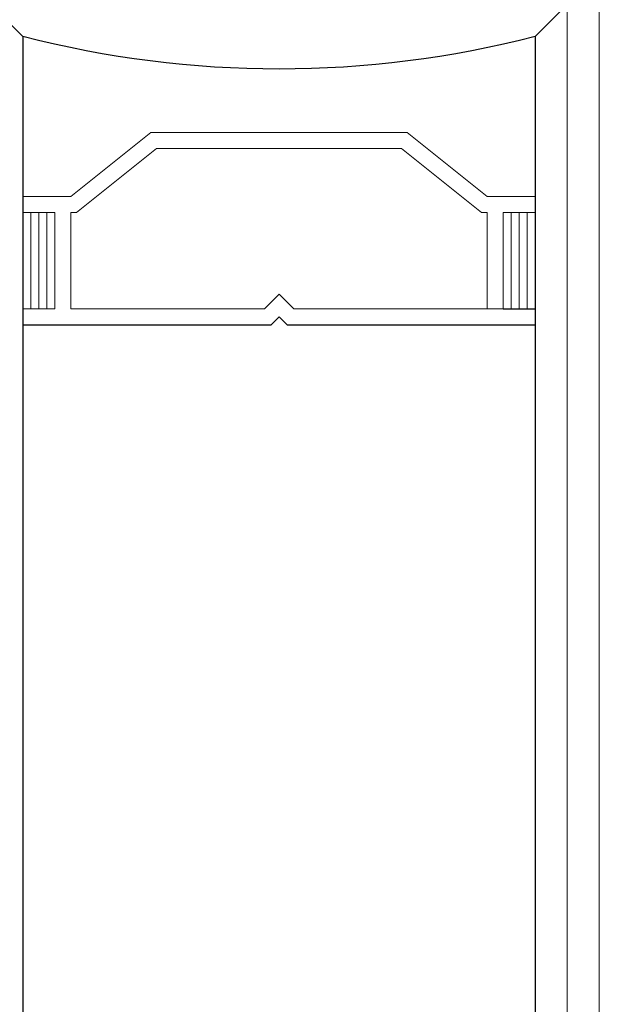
# Model space of a CAD drawing. Header units: centimetres. Extents: x -228435 to 56419, y -89367 to 477256.
# Tile 187 of 201: x 13727 to 13745, y 19556 to 19587. Entities that reach past the tile are written whole.
import ezdxf

# ---------------------------------------------------------------- set-up
doc = ezdxf.new("R2010")
doc.units = ezdxf.units.CM
doc.header["$LTSCALE"] = 50
doc.layers.get('0').update_dxf_attribs({"color": 8})
for name, color, linetype, lineweight in [('AP-GLASS', 8, 'Continuous', 25), ('AP-GLASS HATCH', 8, 'Continuous', 9), ('AP-PROFILE', 8, 'Continuous', 25)]:
    doc.layers.add(name, color=color, linetype=linetype, lineweight=lineweight)

# ---------------------------------------------------------------- blocks, each defined once
blk = doc.blocks.new('6-16-6')
at = {"layer": 'AP-GLASS', "color": 7}
for p, q in [((-33.295, -81.732), (-32.295, -82.732)), ((-32.295, -82.732), (51.705, -82.732)), ((-23.298, -82.732), (-23.298, -90.482)), ((-23.548, -90.732), (-23.298, -90.482)), ((-23.298, -90.982), (-23.548, -90.732)), ((-23.298, -90.982), (-23.298, -98.732)), ((-23.798, -97.732), (-23.798, -98.732)), ((-32.295, -98.732), (-33.295, -99.732)), ((-32.295, -98.732), (51.705, -98.732))]:
    blk.add_line(p, q, dxfattribs=at)
blk.add_arc((-63.369, -90.732), 32.087, 345.5627, 14.4373, dxfattribs=at)
at = {"layer": 'AP-GLASS HATCH', "color": 1, "lineweight": 9}
for p, q in [((-27.298, -82.732), (-27.298, -84.232)), ((-26.798, -82.732), (-26.798, -83.732)), ((-26.798, -82.982), (-23.798, -82.982)), ((-23.798, -82.732), (-23.798, -83.732)), ((-26.798, -83.232), (-23.798, -83.232)), ((-26.798, -83.482), (-23.798, -83.482)), ((-26.798, -83.732), (-23.798, -83.732)), ((-29.298, -86.732), (-27.298, -84.232)), ((-26.798, -84.232), (-23.798, -84.232)), ((-26.798, -84.232), (-26.798, -84.408)), ((-23.798, -84.232), (-23.798, -90.275)), ((-28.798, -86.908), (-26.798, -84.408)), ((-29.298, -86.732), (-29.298, -94.732)), ((-28.798, -86.908), (-28.798, -94.557)), ((-24.255, -90.732), (-23.798, -90.275)), ((-23.798, -91.189), (-24.255, -90.732)), ((-23.798, -91.189), (-23.798, -98.732)), ((-28.798, -94.557), (-26.798, -97.057)), ((-29.298, -94.732), (-27.298, -97.232)), ((-26.798, -97.057), (-26.798, -97.232)), ((-27.298, -97.232), (-27.298, -98.732)), ((-26.798, -97.232), (-23.798, -97.232)), ((-26.798, -97.732), (-23.798, -97.732)), ((-26.798, -97.732), (-26.798, -98.732)), ((-26.798, -97.982), (-23.798, -97.982)), ((-26.798, -98.232), (-23.798, -98.232)), ((-26.798, -98.482), (-23.798, -98.482)), ((-33.295, -99.732), (16.705, -99.732)), ((-33.295, -100.732), (16.705, -100.732))]:
    blk.add_line(p, q, dxfattribs=at)
blk = doc.blocks.new('A$C15697EDD')
at = {"layer": 'AP-PROFILE', "xscale": -1}
blk.add_blockref('6-16-6', (2605.752, 2223.856, 6300), dxfattribs=at)

msp = doc.modelspace()

# ---------------------------------------------------------------- block references
at = {"rotation": 90}
msp.add_blockref('A$C15697EDD', (15868.383, 16948.019, -6300), dxfattribs=at)

doc.saveas('drawing.dxf')
